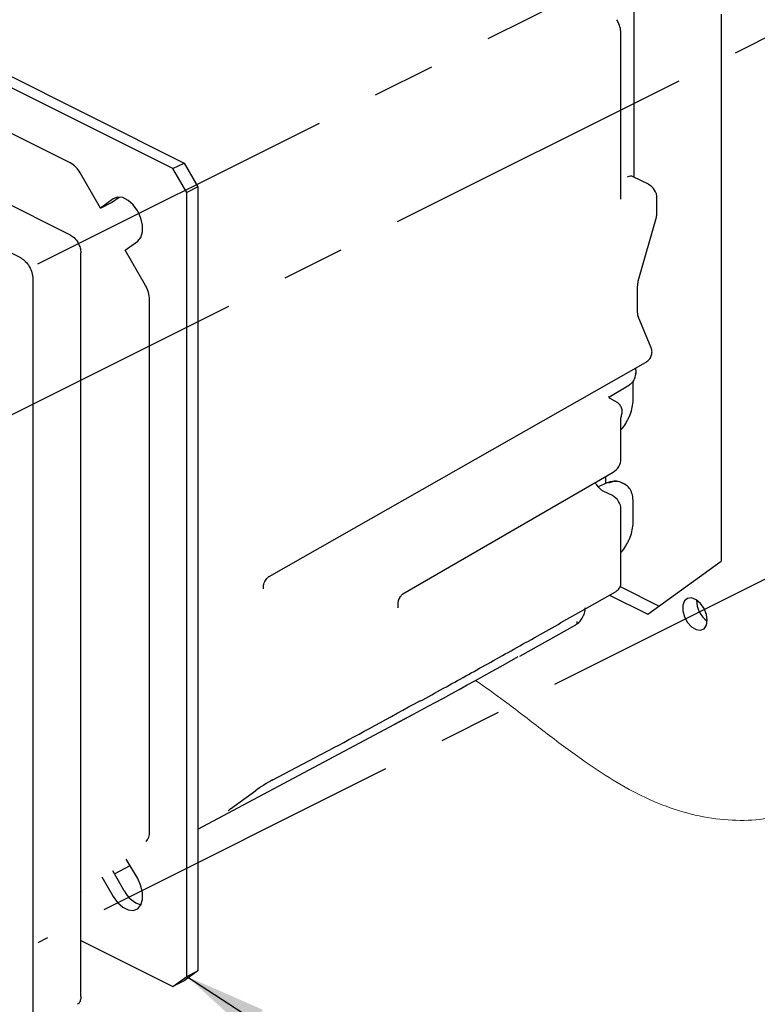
# Model space of a CAD drawing. Header units: millimetres. Extents: x 0 to 1680, y 0 to 1188.
# Tile 14 of 40: x 262 to 381, y 794 to 953. Entities that reach past the tile are written whole.
import ezdxf

# ---------------------------------------------------------------- set-up
doc = ezdxf.new("R2010")
doc.units = ezdxf.units.MM
doc.header["$LTSCALE"] = 4
doc.linetypes.add('CENTERX2', pattern=[20.32, 12.7, -2.54, 2.54, -2.54])
doc.layers.add('FORMAT', color=7, linetype='Continuous')
doc.dimstyles.new('SLDDIMSTYLE0', dxfattribs={"dimtxt": 0.18, "dimasz": 13.208, "dimexe": 0, "dimexo": 0.0625, "dimgap": 0, "dimtad": 0, "dimtih": 1, "dimtoh": 1, "dimdec": 0, "dimrnd": 1e-09, "dimzin": 0, "dimdsep": 46, "dimtxsty": 'Standard', "dimsah": 1, "dimcen": 0.09, "dimadec": 0, "dimazin": 0, "dimtfac": 13.208, "dimtdec": 0, "dimtofl": 0, "dimtmove": 0, "dimatfit": 3, "dimfxl": 1, "dimfrac": 2, "dimtolj": 1, "dimtzin": 0, "dimarcsym": 0})

msp = doc.modelspace()

# ---------------------------------------------------------------- linework, layer by layer
at = {"color": 7, "linetype": 'CENTERX2'}
for p, q in [((264.45, 913.84), (538.65, 1050.95)), ((177.12, 847.95), (451.33, 985.06)), ((538.65, 941.39), (264.45, 804.29))]:
    msp.add_line(p, q, dxfattribs=at)
at = {"color": 7, "linetype": 'Continuous', "lineweight": 25}
for p, q in [((286.25, 929.22), (182.98, 980.85)), ((184.77, 981.75), (288.05, 930.11)), ((269.74, 918.46), (171.85, 967.4)), ((269.68, 930.13), (199.55, 965.2)), ((163.75, 963.78), (261.64, 914.84)), ((360.72, 927.8), (360.72, 954.97)), ((374.72, 954.12), (374.72, 865.87)), ((358.56, 924.44), (358.56, 950.91)), ((286.25, 929.22), (288.05, 930.11)), ((288.05, 930.11), (290.29, 926.24)), ((274.57, 922.85), (271.27, 928.53)), ((288.5, 925.34), (286.25, 929.22)), ((362.99, 926.67), (360.55, 927.89)), ((290.29, 926.24), (288.5, 925.34)), ((288.5, 798.86), (288.5, 925.34)), ((290.29, 926.24), (290.29, 799.76)), ((276.61, 924.33), (274.57, 922.85)), ((274.57, 922.85), (276.36, 923.75)), ((276.36, 923.75), (277.57, 924.62)), ((364.37, 922.03), (364.37, 924.43)), ((361.45, 911.41), (364.28, 921.35)), ((278.53, 916.02), (280.57, 917.5)), ((271.4, 795.59), (271.4, 915.59)), ((281.82, 910.33), (278.53, 916.02)), ((263.65, 911.36), (263.65, 791.36)), ((361.26, 905.93), (361.26, 910.23)), ((282.48, 822.16), (282.48, 908.06)), ((363.44, 900.28), (361.35, 905.32)), ((361.37, 905.27), (361.35, 905.32)), ((301.76, 863.39), (362.51, 897.9)), ((360.53, 891.95), (360.53, 894.91)), ((356.62, 892.35), (359.93, 894.34)), ((357.66, 891.65), (356.96, 892)), ((358.56, 882.4), (358.56, 888.76)), ((323.38, 860.59), (357.31, 880.24)), ((356.12, 878.38), (356.12, 879.55)), ((356.35, 878.48), (354.9, 877.87)), ((357.18, 876.44), (355.7, 877.18)), ((359.12, 878.31), (358.73, 878.51)), ((360.53, 872.16), (360.53, 875.45)), ((358.56, 862.31), (358.56, 874.2)), ((362.88, 857.29), (374.72, 865.87)), ((300.85, 861.58), (300.85, 861.63)), ((358.43, 861.76), (364.71, 858.62)), ((352.24, 857.84), (357.66, 860.92)), ((356.7, 860.38), (362.88, 857.29)), ((322.58, 858.39), (322.58, 858.95)), ((342.22, 850.53), (351.28, 855.6)), ((290.29, 822.61), (325.27, 841.28)), ((302.29, 830.52), (312.19, 835.76)), ((312.23, 835.78), (312.19, 835.76)), ((302.33, 830.55), (302.29, 830.52)), ((295.56, 825.9), (299.64, 828.86)), ((299.64, 828.86), (299.56, 828.81)), ((295.56, 825.9), (295.48, 825.85)), ((276.81, 815.41), (279.34, 816.76)), ((280.57, 814.63), (278.73, 817.8)), ((278.41, 812.66), (276.54, 815.87)), ((274.77, 814.93), (276.61, 811.76)), ((271.4, 812.52), (271.47, 812.56)), ((271.4, 804.66), (286.25, 797.23)), ((290.29, 799.76), (288.05, 798.13)), ((288.5, 798.86), (290.29, 799.76)), ((286.25, 797.23), (288.5, 798.86)), ((288.05, 798.13), (286.25, 797.23))]:
    msp.add_line(p, q, dxfattribs=at)
at = {"color": 7, "linetype": 'Continuous', "lineweight": 25, "flags": 128}
for points in [[(280.57, 917.5), (281.09, 918.11), (281.36, 918.99), (281.36, 920.07), (281.09, 921.22), (280.57, 922.35), (279.86, 923.34), (279.03, 924.08), (278.15, 924.52), (277.32, 924.61), (276.61, 924.33)], [(372.49, 856.33), (372.36, 857.28), (371.98, 858.23), (371.4, 859.05), (370.7, 859.65), (369.97, 859.93), (369.32, 859.86), (368.83, 859.44), (368.57, 858.74), (368.57, 857.85), (368.83, 856.89), (369.32, 855.99), (369.97, 855.26), (370.7, 854.82), (371.4, 854.71), (371.98, 854.96), (372.36, 855.52), (372.49, 856.33)], [(276.61, 811.76), (277.32, 810.77), (278.15, 810.02), (279.03, 809.59), (279.86, 809.5), (280.57, 809.78), (281.09, 810.39), (281.36, 811.27), (281.36, 812.35), (281.09, 813.5), (280.57, 814.63)]]:
    msp.add_lwpolyline(points, dxfattribs=at)
at = {"color": 7, "linetype": 'Continuous', "lineweight": 25}
for centre, radius, start, end in [((267.73, 926.6), 4.03, 28.5658, 61.0172), ((361.87, 924.43), 2.5, 0, 63.4349), ((361.87, 922.03), 2.5, 344.0867, 0), ((277.82, 907.94), 4.66, 1.4227, 30.8461), ((356.06, 882.4), 2.5, 300.079, 0), ((356.06, 874.2), 2.5, 0, 63.4349), ((374.83, 859.48), 4.05, 178.4603, 234.6698), ((350.97, 856.05), 0.548, 305.0422, 7.8618), ((280.47, 822.02), 2.01, 316.9271, 4.069), ((282.18, 814.46), 4.18, 205.5294, 255.0454)]:
    msp.add_arc(centre, radius, start, end, dxfattribs=at)
for centre, major_axis, ratio, start_param, end_param in [((359.48, 925.63), (1.05, 2.27), 0.587366, 6.265138, 6.91495), ((356.43, 874.07), (2.35, 4.41), 0.631359, 6.257229, 6.949498), ((361.67, 865.25), (56.51, 33.18), 0.045667, 3.901539, 4.329622), ((349.57, 859.74), (55.77, 32.46), 0.041069, 3.955195, 4.255984), ((300.94, 829.54), (1.97, 1.25), 0.071378, 0.745274, 2.298617)]:
    msp.add_ellipse(centre, major_axis=major_axis, ratio=ratio, start_param=start_param, end_param=end_param, dxfattribs=at)
at = {"color": 7, "linetype": 'Continuous', "lineweight": 18}
for points, knots in [([(263.39, 1058.9), (264.13, 1059.24), (265.85, 1060.04), (269.03, 1060.26), (272.71, 1059.91), (276.63, 1058.94), (281.1, 1057.35), (286.05, 1055.1), (291.37, 1052.23), (297.21, 1048.68), (303.53, 1044.48), (310.31, 1039.81), (316.95, 1035.36), (323.49, 1031.4), (330.09, 1028.22), (336.83, 1025.67), (343.9, 1023.27), (351.42, 1020.6), (358.13, 1017.8), (363.86, 1015.02), (368.36, 1012.58), (372.78, 1009.86), (377, 1006.88), (380.93, 1003.64), (384.29, 1000.27), (387.03, 996.82), (389.15, 993.36), (390.73, 989.65), (391.62, 985.78), (391.95, 981.86), (392.03, 977.85), (392.08, 973.74), (392.36, 969.07), (393.33, 963.78), (394.97, 957.99), (396.96, 952.25), (399.1, 946.56), (401.19, 940.94), (403.11, 935.19), (404.55, 929.31), (405.38, 923.39), (405.67, 917.63), (405.53, 911.99), (405.04, 906.42), (404.18, 899.8), (402.93, 892.14), (401.55, 883.28), (400.66, 875.07), (400.42, 867.5), (400.61, 860.79), (400.88, 854.14), (400.95, 847.75), (400.55, 842.12), (399.53, 837.38), (397.82, 833.61), (395.39, 830.6), (392.99, 828.59), (391.31, 827.81), (390.76, 827.56)], [0, 0, 0, 0, 0.010371, 0.02418, 0.03851, 0.053322, 0.068469, 0.088437, 0.108115, 0.127461, 0.153377, 0.178748, 0.203521, 0.227688, 0.251425, 0.276575, 0.302713, 0.330495, 0.360586, 0.377207, 0.393959, 0.410461, 0.426372, 0.44141, 0.455397, 0.466486, 0.476965, 0.487202, 0.497778, 0.509168, 0.521283, 0.533743, 0.546137, 0.562301, 0.578372, 0.59449, 0.610576, 0.626449, 0.641949, 0.65885, 0.675582, 0.69246, 0.709668, 0.727279, 0.745281, 0.774199, 0.80356, 0.833025, 0.853101, 0.873134, 0.892903, 0.912129, 0.930663, 0.945709, 0.960788, 0.976268, 0.992275, 1, 1, 1, 1]), ([(257.45, 990.53), (257.34, 991.31), (256.81, 995.06), (255.55, 1001.91), (254.02, 1011.07), (252.92, 1019.43), (252.37, 1026.9), (252.26, 1033.37), (252.6, 1039.57), (253.39, 1044.92), (254.58, 1049.32), (256.06, 1052.8), (257.99, 1055.62), (260.42, 1057.69), (263.39, 1058.83), (266.77, 1059.15), (270.47, 1058.78), (274.38, 1057.82), (278.86, 1056.23), (283.81, 1053.98), (289.13, 1051.11), (294.96, 1047.56), (301.28, 1043.36), (308.06, 1038.69), (314.7, 1034.24), (321.24, 1030.28), (327.84, 1027.1), (334.58, 1024.54), (341.65, 1022.15), (349.18, 1019.48), (355.89, 1016.68), (361.62, 1013.9), (366.11, 1011.46), (370.53, 1008.74), (374.76, 1005.76), (378.68, 1002.51), (382.04, 999.14), (384.79, 995.7), (386.91, 992.24), (388.49, 988.53), (389.38, 984.66), (389.7, 980.74), (389.78, 976.73), (389.83, 972.62), (390.12, 967.95), (391.09, 962.65), (392.72, 956.87), (394.71, 951.13), (396.86, 945.44), (398.95, 939.82), (400.87, 934.06), (402.31, 928.19), (403.14, 922.27), (403.43, 916.51), (403.28, 910.87), (402.8, 905.3), (401.93, 898.68), (400.69, 891.02), (399.3, 882.16), (398.41, 873.95), (398.17, 866.38), (398.37, 859.67), (398.63, 853.02), (398.71, 846.63), (398.31, 840.99), (397.28, 836.25), (395.57, 832.49), (393.16, 829.46), (390.17, 827.1), (386.68, 825.4), (382.56, 824.29), (377.83, 823.89), (372.59, 824.35), (367.24, 825.67), (361.89, 827.87), (356.65, 830.85), (351.23, 834.54), (345.62, 838.77), (340.18, 843.04), (336.65, 845.53), (335.09, 846.63)], [0, 0, 0, 0, 0.004697, 0.022479, 0.040658, 0.059316, 0.072758, 0.086424, 0.100011, 0.113251, 0.123293, 0.132973, 0.142332, 0.151506, 0.160908, 0.170591, 0.18064, 0.191028, 0.201649, 0.215652, 0.229451, 0.243018, 0.261192, 0.278983, 0.296356, 0.313303, 0.329949, 0.347586, 0.365916, 0.385398, 0.4065, 0.418155, 0.429903, 0.441475, 0.452633, 0.463178, 0.472987, 0.480763, 0.488112, 0.49529, 0.502707, 0.510694, 0.51919, 0.527928, 0.536619, 0.547954, 0.559224, 0.570527, 0.581807, 0.592939, 0.603809, 0.61566, 0.627394, 0.63923, 0.651297, 0.663647, 0.676271, 0.69655, 0.71714, 0.737803, 0.751881, 0.765929, 0.779793, 0.793275, 0.806272, 0.816823, 0.827398, 0.838253, 0.849478, 0.861069, 0.87296, 0.887276, 0.901645, 0.915838, 0.929659, 0.943174, 0.956555, 0.972217, 0.987714, 1, 1, 1, 1])]:
    msp.add_open_spline(points, degree=3, knots=knots, dxfattribs=at)
at = {"color": 7, "linetype": 'Continuous', "lineweight": 25}
for points, knots in [([(358.56, 950.91), (358.55, 951.12), (358.52, 951.68), (358.3, 952.48), (358.02, 953.02), (357.91, 953.24)], [0, 0, 0, 0, 0.264067, 0.704156, 1, 1, 1, 1]), ([(358.57, 924.3), (358.57, 924.29), (358.57, 924.28), (358.56, 924.38), (358.56, 924.44)], [0, 0, 0, 0, 0.361981, 1, 1, 1, 1]), ([(269.74, 918.46), (269.93, 918.34), (270.3, 918.11), (270.8, 917.51), (271.17, 916.81), (271.37, 916.14), (271.39, 915.75), (271.4, 915.59)], [0, 0, 0, 0, 0.214667, 0.429365, 0.643925, 0.858187, 1, 1, 1, 1]), ([(261.64, 914.84), (261.77, 914.76), (262.04, 914.6), (262.55, 914.15), (263.1, 913.43), (263.46, 912.57), (263.62, 911.88), (263.64, 911.54), (263.65, 911.36)], [0, 0, 0, 0, 0.1304526, 0.2574462, 0.5, 0.7425596, 0.8695518, 1, 1, 1, 1]), ([(361.26, 910.23), (361.27, 910.31), (361.27, 910.6), (361.34, 911.02), (361.43, 911.34), (361.45, 911.41)], [0, 0, 0, 0, 0.248593, 0.846114, 1, 1, 1, 1]), ([(361.35, 905.32), (361.34, 905.34), (361.32, 905.41), (361.27, 905.64), (361.26, 905.87), (361.26, 905.93)], [0, 0, 0, 0, 0.255604, 0.830737, 1, 1, 1, 1]), ([(362.51, 897.9), (362.68, 898.02), (363.05, 898.26), (363.44, 898.81), (363.6, 899.47), (363.57, 900), (363.44, 900.24), (363.41, 900.29)], [0, 0, 0, 0, 0.223746, 0.470073, 0.706142, 0.939401, 1, 1, 1, 1]), ([(360.98, 896.09), (360.99, 896.21), (361.02, 896.53), (360.97, 896.84), (360.93, 897.03)], [0, 0, 0, 0, 0.38947, 1, 1, 1, 1]), ([(360.96, 895.95), (360.97, 896.03), (360.99, 896.13), (360.99, 896.23), (360.99, 896.26)], [0, 0, 0, 0, 0.727005, 1, 1, 1, 1]), ([(359.92, 894.37), (360, 894.41), (360.29, 894.54), (360.63, 894.99), (360.89, 895.53), (360.94, 895.89), (360.96, 896.04)], [0, 0, 0, 0, 0.129434, 0.468881, 0.783892, 1, 1, 1, 1]), ([(356.96, 892.04), (356.88, 892.07), (356.71, 892.13), (356.59, 892.43), (356.59, 892.41), (356.59, 892.41)], [0, 0, 0, 0, 0.3816527, 0.8164666, 1, 1, 1, 1]), ([(358.67, 889.45), (358.72, 889.66), (358.81, 890.1), (358.62, 890.75), (358.24, 891.27), (357.89, 891.55), (357.68, 891.63), (357.65, 891.64)], [0, 0, 0, 0, 0.2419338, 0.5020763, 0.7375109, 0.9675226, 1, 1, 1, 1]), ([(359.64, 888.65), (359.74, 888.84), (360.04, 889.39), (360.35, 890.4), (360.51, 891.32), (360.52, 891.82), (360.53, 891.95)], [0, 0, 0, 0, 0.177233, 0.529092, 0.882215, 1, 1, 1, 1]), ([(358.56, 888.76), (358.56, 888.81), (358.56, 888.94), (358.61, 889.24), (358.69, 889.48), (358.73, 889.59)], [0, 0, 0, 0, 0.251466, 0.649003, 1, 1, 1, 1]), ([(358.56, 887.07), (358.58, 887.08), (358.88, 887.36), (359.26, 887.91), (359.54, 888.47), (359.64, 888.65)], [0, 0, 0, 0, 0.047234, 0.684518, 1, 1, 1, 1]), ([(358.85, 878.41), (358.8, 878.45), (358.53, 878.67), (357.87, 878.78), (357.07, 878.75), (356.56, 878.56), (356.35, 878.48)], [0, 0, 0, 0, 0.0789051, 0.4220698, 0.7635097, 1, 1, 1, 1]), ([(355.7, 877.18), (355.64, 877.21), (355.48, 877.29), (355.1, 877.6), (354.69, 878.06), (354.49, 878.43), (354.41, 878.56)], [0, 0, 0, 0, 0.173948, 0.480788, 0.810861, 1, 1, 1, 1]), ([(360.53, 875.45), (360.52, 875.65), (360.5, 876.22), (360.28, 877.05), (359.81, 877.87), (359.32, 878.18), (359.08, 878.33)], [0, 0, 0, 0, 0.150953, 0.438856, 0.727143, 1, 1, 1, 1]), ([(359.64, 868.87), (359.74, 869.05), (360.04, 869.61), (360.35, 870.61), (360.51, 871.54), (360.52, 872.04), (360.53, 872.16)], [0, 0, 0, 0, 0.1772331, 0.5290917, 0.882215, 1, 1, 1, 1]), ([(358.56, 867.28), (358.58, 867.3), (358.88, 867.58), (359.26, 868.12), (359.54, 868.68), (359.64, 868.87)], [0, 0, 0, 0, 0.047234, 0.684518, 1, 1, 1, 1]), ([(300.85, 861.63), (300.86, 861.69), (300.86, 861.85), (300.93, 862.18), (301.08, 862.57), (301.29, 862.93), (301.51, 863.2), (301.67, 863.34), (301.73, 863.38), (301.76, 863.39)], [0, 0, 0, 0, 0.117341, 0.270297, 0.437631, 0.613368, 0.769002, 0.911103, 1, 1, 1, 1]), ([(300.87, 861.39), (300.87, 861.38), (300.88, 861.37), (300.86, 861.45), (300.85, 861.55), (300.85, 861.58)], [0, 0, 0, 0, 0.224623, 0.740105, 1, 1, 1, 1]), ([(357.66, 860.92), (357.8, 861.01), (358.11, 861.21), (358.43, 861.66), (358.59, 862.09), (358.55, 862.31), (358.54, 862.33)], [0, 0, 0, 0, 0.275779, 0.632212, 0.95361, 1, 1, 1, 1]), ([(322.58, 858.95), (322.58, 859), (322.59, 859.1), (322.63, 859.36), (322.73, 859.67), (322.89, 860), (323.08, 860.29), (323.24, 860.48), (323.35, 860.57), (323.37, 860.58), (323.38, 860.59)], [0, 0, 0, 0, 0.107639, 0.230697, 0.363161, 0.504951, 0.650468, 0.775199, 0.895786, 1, 1, 1, 1]), ([(322.59, 858.32), (322.59, 858.31), (322.59, 858.29), (322.58, 858.34), (322.58, 858.39), (322.58, 858.39)], [0, 0, 0, 0, 0.109545, 0.912914, 1, 1, 1, 1]), ([(351.27, 855.62), (351.41, 855.7), (351.78, 855.91), (352.25, 856.49), (352.64, 857.27), (352.8, 857.92), (352.78, 858.26), (352.78, 858.32)], [0, 0, 0, 0, 0.158337, 0.407258, 0.670103, 0.940035, 1, 1, 1, 1]), ([(326.08, 843.25), (327.37, 843.95), (331.06, 845.97), (337.22, 849.39), (344.65, 853.54), (349.68, 856.39), (352.24, 857.84)], [0, 0, 0, 0, 0.1457932, 0.4171858, 0.7044287, 1, 1, 1, 1]), ([(295.16, 825.59), (295.16, 825.59), (295.15, 825.58), (295.21, 825.64), (295.34, 825.74), (295.49, 825.85), (295.56, 825.9)], [0, 0, 0, 0, 0.039033, 0.271273, 0.686541, 1, 1, 1, 1]), ([(271.4, 795.59), (271.38, 795.37), (271.34, 794.94), (271.12, 794.52), (270.9, 794.41), (270.82, 794.37)], [0, 0, 0, 0, 0.395676, 0.791408, 1, 1, 1, 1])]:
    msp.add_open_spline(points, degree=3, knots=knots, dxfattribs=at)

# ---------------------------------------------------------------- leaders
at = {"layer": 'FORMAT'}
msp.add_leader([(288.5, 798.86), (330.78, 771.37)], dimstyle='SLDDIMSTYLE0', dxfattribs=at)

doc.saveas('drawing.dxf')
